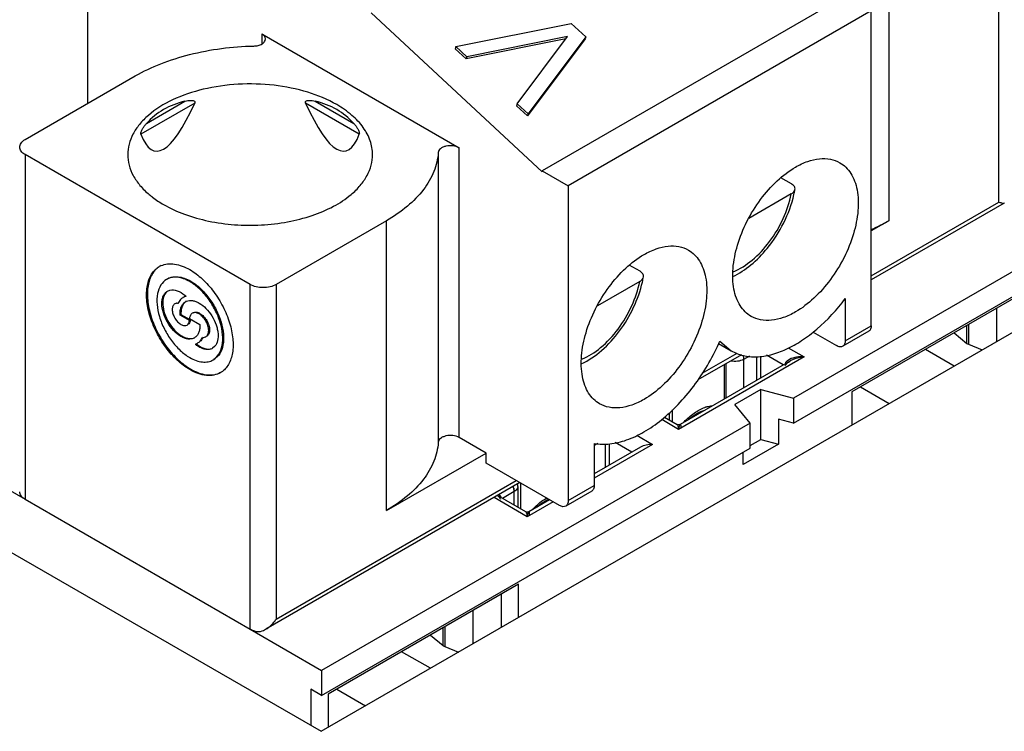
# Model space of a CAD drawing. Header units: inches. Extents: x 0 to 34, y 0 to 22.
# Tile 50 of 56: x 29.331 to 29.964, y 13.303 to 13.761. Entities that reach past the tile are written whole.
import ezdxf

# ---------------------------------------------------------------- set-up
doc = ezdxf.new("R2010")
doc.units = ezdxf.units.IN
doc.header["$LTSCALE"] = 1.87
doc.header["$MEASUREMENT"] = 0
doc.layers.get('0').update_dxf_attribs({"linetype": 'CONTINUOUS'})

msp = doc.modelspace()

# ---------------------------------------------------------------- linework, layer by layer
at = {"color": 7, "linetype": 'CONTINUOUS'}
for p, q in [((29.96051, 13.6433), (29.96051, 13.85867)), ((29.3745, 13.70677), (29.3745, 13.81607)), ((29.88959, 13.81772), (29.88959, 13.63128)), ((29.86168, 13.77589), (29.66681, 13.66337)), ((29.55684, 13.76512), (29.66681, 13.66281)), ((29.87838, 13.76624), (29.68351, 13.65373)), ((29.87838, 13.56373), (29.87838, 13.76624)), ((29.61122, 13.74328), (29.68546, 13.75816)), ((29.68546, 13.75816), (29.69474, 13.74952)), ((29.48646, 13.75143), (29.6133, 13.67819)), ((29.48646, 13.75143), (29.48646, 13.74507)), ((29.68299, 13.74974), (29.61818, 13.7368)), ((29.65066, 13.70658), (29.68299, 13.74974)), ((29.69474, 13.74952), (29.65762, 13.70011)), ((29.69474, 13.74952), (29.69433, 13.74822)), ((29.61122, 13.74328), (29.61081, 13.74197)), ((29.61818, 13.7368), (29.61122, 13.74328)), ((29.68191, 13.7483), (29.61777, 13.7355)), ((29.69433, 13.74822), (29.65721, 13.69881)), ((29.61777, 13.7355), (29.61081, 13.74197)), ((29.61818, 13.7368), (29.61777, 13.7355)), ((29.33413, 13.68347), (29.40505, 13.72441)), ((29.44326, 13.70696), (29.40868, 13.68699)), ((29.41224, 13.69388), (29.43698, 13.70817)), ((29.54911, 13.68699), (29.51453, 13.70696)), ((29.52081, 13.70817), (29.54555, 13.69388)), ((29.65066, 13.70658), (29.65025, 13.70528)), ((29.65721, 13.69881), (29.65025, 13.70528)), ((29.65762, 13.70011), (29.65066, 13.70658)), ((29.65762, 13.70011), (29.65721, 13.69881)), ((29.47889, 13.59024), (29.33413, 13.67382)), ((29.33413, 13.67382), (29.33413, 13.45202)), ((29.59987, 13.67516), (29.59987, 13.48872)), ((29.6133, 13.49175), (29.6133, 13.67819)), ((29.66681, 13.66337), (29.68351, 13.65373)), ((29.66681, 13.66281), (29.66681, 13.66337)), ((29.82709, 13.65499), (29.8202, 13.65896)), ((29.68351, 13.65373), (29.68351, 13.45122)), ((29.82693, 13.64847), (29.79966, 13.63272)), ((29.87838, 13.59588), (29.96051, 13.6433)), ((29.96383, 13.64256), (29.87838, 13.59322)), ((29.96383, 13.64256), (29.96397, 13.6428)), ((29.56652, 13.63119), (29.4956, 13.59024)), ((29.56652, 13.44475), (29.56652, 13.63119)), ((29.88959, 13.63128), (29.87838, 13.62481)), ((29.72965, 13.59873), (29.72277, 13.6027)), ((29.52459, 13.30275), (30.02742, 13.59307)), ((29.7295, 13.59221), (29.70223, 13.57646)), ((29.42572, 13.58594), (29.42734, 13.58658)), ((29.47889, 13.36844), (29.47889, 13.59024)), ((29.4956, 13.59024), (29.4956, 13.37487)), ((29.43146, 13.57829), (29.43253, 13.57845)), ((29.43767, 13.58266), (29.43583, 13.58192)), ((29.86168, 13.58118), (29.86168, 13.55409)), ((29.43383, 13.57061), (29.43438, 13.57093)), ((29.43992, 13.5671), (29.43383, 13.57061)), ((29.43438, 13.57093), (29.44048, 13.56742)), ((29.43992, 13.56838), (29.44662, 13.56452)), ((29.43992, 13.5671), (29.44048, 13.56742)), ((29.84104, 13.55958), (29.85611, 13.55088)), ((29.87675, 13.56013), (29.86005, 13.55049)), ((29.86168, 13.55409), (29.87838, 13.56373)), ((29.44831, 13.55626), (29.44894, 13.55623)), ((29.44894, 13.55623), (29.45013, 13.55649)), ((29.78095, 13.55374), (29.78832, 13.54758)), ((29.45607, 13.55026), (29.45473, 13.54919)), ((29.78012, 13.55231), (29.78832, 13.54758)), ((29.795, 13.54508), (29.76689, 13.52885)), ((29.76967, 13.53311), (29.7922, 13.54613)), ((29.78373, 13.53857), (29.78373, 13.51657)), ((29.75032, 13.50951), (29.75032, 13.50211)), ((29.76146, 13.50371), (29.76146, 13.50388)), ((29.76703, 13.50769), (29.76703, 13.50693)), ((29.63062, 13.48176), (29.6133, 13.49175)), ((29.70021, 13.48796), (29.70021, 13.46086)), ((29.56652, 13.44475), (29.63062, 13.48176)), ((29.63062, 13.47533), (29.63062, 13.48176)), ((29.67794, 13.448), (29.63062, 13.47533)), ((29.4956, 13.37487), (29.6501, 13.46408)), ((29.65241, 13.46275), (29.48901, 13.3684)), ((29.64844, 13.45909), (29.64871, 13.45698)), ((29.64871, 13.45698), (29.64844, 13.45909)), ((29.65289, 13.46247), (29.65289, 13.44592)), ((29.68351, 13.45122), (29.70021, 13.46086)), ((29.33413, 13.45202), (29.47889, 13.36844)), ((29.66959, 13.45143), (29.66959, 13.45067)), ((29.69858, 13.45726), (29.68188, 13.44761)), ((29.66402, 13.44745), (29.66402, 13.44762)), ((29.30155, 13.43153), (29.52459, 13.30275))]:
    msp.add_line(p, q, dxfattribs=at)
at = {"color": 6, "linetype": 'CONTINUOUS'}
for p, q in [((30.00644, 13.62), (29.82828, 13.51713)), ((29.82828, 13.50105), (30.00644, 13.60392)), ((29.98834, 13.59187), (29.86585, 13.52114)), ((29.95916, 13.55366), (29.95916, 13.57502)), ((29.93169, 13.55916), (29.93991, 13.55238)), ((29.93991, 13.55238), (29.93991, 13.5639)), ((29.94087, 13.56446), (29.94087, 13.55182)), ((29.82505, 13.54953), (29.83523, 13.54365)), ((29.93168, 13.53779), (29.91318, 13.54847)), ((29.93991, 13.55238), (29.94035, 13.55208)), ((29.94035, 13.55208), (29.94087, 13.55182)), ((29.94087, 13.55182), (29.94976, 13.54823)), ((29.83523, 13.54365), (29.7545, 13.49703)), ((29.82637, 13.54119), (29.75548, 13.50026)), ((29.80001, 13.5442), (29.79626, 13.54204)), ((29.79626, 13.54204), (29.79626, 13.52381)), ((29.80461, 13.54398), (29.80461, 13.52863)), ((29.80739, 13.53023), (29.80739, 13.54396)), ((29.82179, 13.53855), (29.81103, 13.54476)), ((29.82581, 13.54206), (29.82424, 13.541)), ((29.82513, 13.54037), (29.82603, 13.54099)), ((29.78512, 13.51738), (29.78512, 13.53937)), ((29.80739, 13.52275), (29.79069, 13.5131)), ((29.80739, 13.52275), (29.82828, 13.51713)), ((29.80739, 13.4906), (29.80739, 13.52275)), ((29.86585, 13.52114), (29.86585, 13.49979)), ((29.87143, 13.52436), (29.88993, 13.51368)), ((29.82828, 13.51713), (29.82828, 13.50105)), ((29.80043, 13.50105), (29.79069, 13.5131)), ((29.7545, 13.49703), (29.7436, 13.50332)), ((29.74543, 13.50493), (29.75351, 13.50026)), ((29.74615, 13.50452), (29.74615, 13.50561)), ((29.74845, 13.50776), (29.74845, 13.50319)), ((29.82828, 13.50105), (29.81878, 13.50361)), ((29.81878, 13.50361), (29.81878, 13.48754)), ((29.80043, 13.50105), (29.52483, 13.34192)), ((29.80043, 13.48497), (29.80043, 13.50105)), ((29.72759, 13.49328), (29.73779, 13.48739)), ((29.80043, 13.48658), (29.80739, 13.4906)), ((29.80739, 13.4906), (29.81878, 13.48754)), ((29.52483, 13.32585), (29.80043, 13.48497)), ((29.70248, 13.48789), (29.70021, 13.48658)), ((29.73779, 13.48739), (29.70021, 13.46569)), ((29.72992, 13.4855), (29.70021, 13.46835)), ((29.70717, 13.48777), (29.70717, 13.47237)), ((29.70996, 13.47398), (29.70996, 13.48769)), ((29.72435, 13.48229), (29.71363, 13.48848)), ((29.81878, 13.48754), (29.796, 13.47438)), ((29.796, 13.47438), (29.796, 13.48242)), ((29.323, 13.45845), (29.33413, 13.45202)), ((29.65102, 13.46019), (29.65102, 13.447)), ((29.65717, 13.44084), (29.63582, 13.45317)), ((29.65614, 13.44404), (29.63808, 13.45447)), ((29.64871, 13.45698), (29.64123, 13.45265)), ((29.64871, 13.44833), (29.64871, 13.45698)), ((29.67146, 13.45175), (29.65811, 13.44404)), ((29.67376, 13.45042), (29.65717, 13.44084)), ((29.65149, 13.39738), (29.529, 13.32665)), ((29.65149, 13.37602), (29.65149, 13.39738)), ((29.64036, 13.39095), (29.64036, 13.36959)), ((29.62231, 13.35917), (29.62231, 13.38053)), ((29.60306, 13.35789), (29.60306, 13.36941)), ((29.60402, 13.36997), (29.60402, 13.35733)), ((29.47889, 13.36844), (29.52483, 13.34192)), ((29.59484, 13.36466), (29.60306, 13.35789)), ((29.60306, 13.35789), (29.6035, 13.35758)), ((29.6035, 13.35758), (29.60402, 13.35733)), ((29.60402, 13.35733), (29.61291, 13.35374)), ((29.59483, 13.3433), (29.57633, 13.35398)), ((29.52483, 13.34192), (29.52483, 13.32585)), ((29.52483, 13.32585), (29.51787, 13.32987)), ((29.51787, 13.32987), (29.51787, 13.30663)), ((29.529, 13.32665), (29.529, 13.30529)), ((29.53458, 13.32987), (29.55308, 13.31919))]:
    msp.add_line(p, q, dxfattribs=at)
for points in [[(29.75548, 13.50026), (29.7552, 13.50013), (29.75428, 13.50001), (29.75351, 13.50026)], [(29.65811, 13.44404), (29.65752, 13.44382), (29.65669, 13.44383), (29.65614, 13.44404)]]:
    msp.add_lwpolyline(points, dxfattribs=at)
at = {"color": 7, "linetype": 'CONTINUOUS'}
for centre, radius, start, end in [((29.76036, 13.66376), 0.07006, 347.07867, 349.77981), ((29.427, 13.59033), 0.01316, 113.86762, 120.00703), ((29.66293, 13.6075), 0.07006, 347.07867, 349.77981), ((29.43232, 13.5758), 0.00263, 109.0451, 120.05893), ((29.43244, 13.57477), 0.00368, 85.4237, 88.57032), ((29.44178, 13.57419), 0.00998, 153.86831, 157.20367), ((29.43924, 13.57601), 0.00682, 119.98647, 122.50394), ((29.43985, 13.57622), 0.00694, 108.78702, 119.9369), ((29.42324, 13.56666), 0.02155, 50.17061, 50.89438), ((29.42279, 13.56612), 0.02225, 48.00835, 50.1634), ((29.44029, 13.5742), 0.00577, 113.86564, 120.02134), ((29.44013, 13.56097), 0.00581, 300.03349, 306.14946), ((29.44145, 13.5587), 0.00718, 291.88995, 299.97382), ((29.44897, 13.55915), 0.0029, 293.53222, 299.99781), ((29.65477, 13.60817), 0.13742, 335.98643, 336.66467), ((29.44139, 13.55886), 0.00735, 286.8678, 291.88597), ((29.45664, 13.56777), 0.02065, 230.54646, 233.19179), ((29.45736, 13.56829), 0.0209, 230.55387, 232.33731), ((29.45611, 13.56707), 0.01978, 233.20401, 234.07621), ((29.45696, 13.56777), 0.02025, 232.34198, 233.19771), ((29.45321, 13.54493), 0.01315, 300.01328, 302.75438), ((29.77921, 13.48945), 0.02306, 108.55387, 109.99189), ((29.63684, 13.45621), 0.01195, 17.59822, 19.6153), ((29.63758, 13.45644), 0.01118, 13.70412, 17.62282)]:
    msp.add_arc(centre, radius, start, end, dxfattribs=at)
at = {"color": 6, "linetype": 'CONTINUOUS'}
for centre, radius, start, end in [((29.83286, 13.52995), 0.01298, 120.00358, 121.78314), ((29.64322, 13.46019), 0.00779, 0.03118, 12.22286)]:
    msp.add_arc(centre, radius, start, end, dxfattribs=at)
at = {"color": 7, "linetype": 'CONTINUOUS'}
for centre, major_axis, ratio, start_param, end_param in [((29.47889, 14.07532), (0.06094, 0.39924), 0.124891, -3.357734, -2.726141), ((29.47889, 13.63349), (-0.06637, 0.06071), 0.697918, -0.441298, 0.006853), ((29.47889, 14.07532), (-0.06094, 0.39924), 0.124891, 2.726141, 3.357734), ((29.47889, 13.63349), (0.06637, 0.06071), 0.697918, -0.006853, 0.441298)]:
    msp.add_ellipse(centre, major_axis=major_axis, ratio=ratio, start_param=start_param, end_param=end_param, dxfattribs=at)
for points, knots in [([(29.48877, 13.74821), (29.48877, 13.74883), (29.48823, 13.75019), (29.48711, 13.75105), (29.48646, 13.75143)], [0, 0, 0, 0, 0.449226, 1, 1, 1, 1]), ([(29.40505, 13.72441), (29.41029, 13.72744), (29.42169, 13.73281), (29.44692, 13.74077), (29.46735, 13.74335), (29.48121, 13.74367)], [0, 0, 0, 0, 0.228849, 0.475102, 1, 1, 1, 1]), ([(29.48121, 13.74367), (29.48219, 13.74369), (29.48406, 13.74393), (29.4865, 13.74487), (29.48826, 13.74629), (29.48877, 13.74762), (29.48877, 13.74821)], [0, 0, 0, 0, 0.307872, 0.58441, 0.812596, 1, 1, 1, 1]), ([(29.53457, 13.70597), (29.52874, 13.70933), (29.51555, 13.71478), (29.49404, 13.71908), (29.47129, 13.71971), (29.44916, 13.7166), (29.42943, 13.71001), (29.41571, 13.70166), (29.40766, 13.69358), (29.40339, 13.68729), (29.40075, 13.68066), (29.40015, 13.67606), (29.40015, 13.67382)], [0, 0, 0, 0, 0.128683, 0.270269, 0.417423, 0.561769, 0.695439, 0.812706, 0.864671, 0.912506, 0.957138, 1, 1, 1, 1]), ([(29.43698, 13.70817), (29.43762, 13.70832), (29.43858, 13.70851), (29.43987, 13.70866), (29.44082, 13.70871), (29.44175, 13.70865), (29.44262, 13.70847), (29.44328, 13.70804), (29.44343, 13.70743), (29.44333, 13.70712), (29.44326, 13.70696)], [0, 0, 0, 0, 0.262229, 0.391697, 0.5192, 0.643509, 0.762572, 0.873867, 0.932392, 1, 1, 1, 1]), ([(29.51453, 13.70696), (29.51446, 13.70712), (29.51435, 13.70743), (29.51451, 13.70804), (29.51517, 13.70847), (29.51603, 13.70865), (29.51696, 13.70871), (29.51792, 13.70866), (29.51921, 13.70851), (29.52017, 13.70832), (29.52081, 13.70817)], [0, 0, 0, 0, 0.067667, 0.126133, 0.237471, 0.356536, 0.480831, 0.608328, 0.737787, 1, 1, 1, 1]), ([(29.55763, 13.67382), (29.55763, 13.67682), (29.55653, 13.68307), (29.55179, 13.69178), (29.5443, 13.69966), (29.53803, 13.70397), (29.53457, 13.70597)], [0, 0, 0, 0, 0.217778, 0.450962, 0.710211, 1, 1, 1, 1]), ([(29.40868, 13.68699), (29.40857, 13.68727), (29.40865, 13.688), (29.40897, 13.68898), (29.40944, 13.68996), (29.4101, 13.69114), (29.41102, 13.69245), (29.41183, 13.69342), (29.41224, 13.69388)], [0, 0, 0, 0, 0.113617, 0.257573, 0.394531, 0.523984, 0.767869, 1, 1, 1, 1]), ([(29.54555, 13.69388), (29.54596, 13.69342), (29.54677, 13.69245), (29.54768, 13.69114), (29.54835, 13.68996), (29.54881, 13.68898), (29.54913, 13.688), (29.54922, 13.68727), (29.54911, 13.68699)], [0, 0, 0, 0, 0.232123, 0.475998, 0.605452, 0.742393, 0.886292, 1, 1, 1, 1]), ([(29.33067, 13.67864), (29.33067, 13.67909), (29.33084, 13.68003), (29.33184, 13.68186), (29.33315, 13.6829), (29.33413, 13.68347)], [0, 0, 0, 0, 0.218435, 0.452308, 1, 1, 1, 1]), ([(29.6133, 13.67819), (29.61211, 13.67888), (29.60925, 13.67967), (29.60562, 13.67951), (29.60294, 13.67866), (29.60134, 13.67774), (29.60023, 13.67657), (29.5999, 13.67561), (29.59987, 13.67516)], [0, 0, 0, 0, 0.267999, 0.558179, 0.692625, 0.811322, 0.912359, 1, 1, 1, 1]), ([(29.33413, 13.67382), (29.33315, 13.67439), (29.33184, 13.67542), (29.33084, 13.67726), (29.33067, 13.67819), (29.33067, 13.67864)], [0, 0, 0, 0, 0.547695, 0.781568, 1, 1, 1, 1]), ([(29.40015, 13.67382), (29.40015, 13.67153), (29.40078, 13.66683), (29.40354, 13.66005), (29.408, 13.65364), (29.41186, 13.64987), (29.41401, 13.64807)], [0, 0, 0, 0, 0.228104, 0.466036, 0.721646, 1, 1, 1, 1]), ([(29.54378, 13.64807), (29.54593, 13.64987), (29.54978, 13.65364), (29.55425, 13.66005), (29.55701, 13.66683), (29.55763, 13.67153), (29.55763, 13.67382)], [0, 0, 0, 0, 0.278326, 0.53396, 0.771889, 1, 1, 1, 1]), ([(29.59987, 13.67516), (29.59958, 13.67101), (29.59752, 13.66245), (29.59053, 13.65061), (29.57998, 13.63988), (29.57129, 13.63394), (29.56652, 13.63119)], [0, 0, 0, 0, 0.21783, 0.452087, 0.711619, 1, 1, 1, 1]), ([(29.82966, 13.66579), (29.83217, 13.66724), (29.83715, 13.66961), (29.84481, 13.67146), (29.852, 13.67128), (29.85632, 13.6697), (29.85821, 13.66862)], [0, 0, 0, 0, 0.289767, 0.549066, 0.782225, 1, 1, 1, 1]), ([(29.85821, 13.66862), (29.85961, 13.66781), (29.86228, 13.66576), (29.86549, 13.6617), (29.86789, 13.65674), (29.87005, 13.64876), (29.87032, 13.63712), (29.8673, 13.62235), (29.86123, 13.60732), (29.85259, 13.59327), (29.84209, 13.58132), (29.83389, 13.57501), (29.82966, 13.57257)], [0, 0, 0, 0, 0.042858, 0.087487, 0.13532, 0.187283, 0.304548, 0.438219, 0.582566, 0.729725, 0.87131, 1, 1, 1, 1]), ([(29.80112, 13.56974), (29.79971, 13.57056), (29.79704, 13.5726), (29.79383, 13.57666), (29.79143, 13.58162), (29.78928, 13.58961), (29.78901, 13.60124), (29.79202, 13.61602), (29.79809, 13.63104), (29.80674, 13.64509), (29.81724, 13.65704), (29.82544, 13.66335), (29.82966, 13.66579)], [0, 0, 0, 0, 0.042858, 0.087487, 0.13532, 0.187283, 0.304548, 0.438219, 0.582566, 0.729725, 0.87131, 1, 1, 1, 1]), ([(29.82931, 13.65133), (29.82937, 13.65166), (29.82936, 13.65236), (29.82877, 13.65378), (29.8278, 13.65457), (29.82709, 13.65499)], [0, 0, 0, 0, 0.22054, 0.451731, 1, 1, 1, 1]), ([(29.41401, 13.64807), (29.4147, 13.64749), (29.41762, 13.64515), (29.42076, 13.64309), (29.42322, 13.64167)], [0, 0, 0, 0, 0.240984, 1, 1, 1, 1]), ([(29.42322, 13.64167), (29.42749, 13.6392), (29.43693, 13.63493), (29.45232, 13.63065), (29.46895, 13.62836), (29.48604, 13.62819), (29.5028, 13.63013), (29.51845, 13.6341), (29.53228, 13.63992), (29.54033, 13.64517), (29.54378, 13.64807)], [0, 0, 0, 0, 0.116775, 0.243489, 0.376788, 0.512594, 0.646595, 0.77465, 0.893244, 1, 1, 1, 1]), ([(29.78952, 13.59838), (29.79395, 13.60016), (29.80271, 13.60585), (29.81362, 13.61772), (29.82221, 13.63224), (29.82586, 13.64304), (29.82693, 13.64847)], [0, 0, 0, 0, 0.221682, 0.47604, 0.743314, 1, 1, 1, 1]), ([(29.81146, 13.61346), (29.81561, 13.61854), (29.82267, 13.62956), (29.82722, 13.64184), (29.82865, 13.6481)], [0, 0, 0, 0, 0.505567, 1, 1, 1, 1]), ([(29.82693, 13.64847), (29.82753, 13.64881), (29.82857, 13.64959), (29.82921, 13.65076), (29.82931, 13.65133)], [0, 0, 0, 0, 0.546698, 1, 1, 1, 1]), ([(29.96051, 13.6433), (29.9609, 13.64316), (29.9616, 13.64291), (29.96257, 13.64262), (29.96327, 13.64248), (29.9637, 13.64248), (29.96383, 13.64256)], [0, 0, 0, 0, 0.36186, 0.653458, 0.86732, 1, 1, 1, 1]), ([(29.87864, 13.62572), (29.87959, 13.62615), (29.88331, 13.62786), (29.88695, 13.62976), (29.88959, 13.63128)], [0, 0, 0, 0, 0.255731, 1, 1, 1, 1]), ([(29.70368, 13.51349), (29.70228, 13.5143), (29.69961, 13.51634), (29.6964, 13.5204), (29.694, 13.52536), (29.69184, 13.53335), (29.69157, 13.54499), (29.69459, 13.55976), (29.70066, 13.57478), (29.7093, 13.58884), (29.7198, 13.60078), (29.728, 13.60709), (29.73223, 13.60953)], [0, 0, 0, 0, 0.042858, 0.087487, 0.13532, 0.187283, 0.304548, 0.438219, 0.582566, 0.729725, 0.87131, 1, 1, 1, 1]), ([(29.73223, 13.60953), (29.73473, 13.61098), (29.73972, 13.61335), (29.74738, 13.6152), (29.75456, 13.61502), (29.75889, 13.61345), (29.76077, 13.61236)], [0, 0, 0, 0, 0.289767, 0.549066, 0.782225, 1, 1, 1, 1]), ([(29.76077, 13.61236), (29.76218, 13.61155), (29.76485, 13.60951), (29.76806, 13.60545), (29.77046, 13.60048), (29.77261, 13.5925), (29.77288, 13.58086), (29.76987, 13.56609), (29.7638, 13.55106), (29.75515, 13.53701), (29.74465, 13.52506), (29.73645, 13.51875), (29.73223, 13.51631)], [0, 0, 0, 0, 0.042858, 0.087487, 0.13532, 0.187283, 0.304548, 0.438219, 0.582566, 0.729725, 0.87131, 1, 1, 1, 1]), ([(29.78935, 13.59536), (29.7935, 13.59732), (29.80158, 13.60268), (29.8083, 13.60959), (29.81146, 13.61346)], [0, 0, 0, 0, 0.478729, 1, 1, 1, 1]), ([(29.42168, 13.60236), (29.42296, 13.60293), (29.42582, 13.60368), (29.43044, 13.60354), (29.43533, 13.60223), (29.43851, 13.6007), (29.44011, 13.59978)], [0, 0, 0, 0, 0.218004, 0.452809, 0.712541, 1, 1, 1, 1]), ([(29.44011, 13.53549), (29.43719, 13.53717), (29.43153, 13.54152), (29.42429, 13.54976), (29.41833, 13.55945), (29.41415, 13.56981), (29.41207, 13.58001), (29.41227, 13.58926), (29.41455, 13.59589), (29.41761, 13.59976), (29.41945, 13.60117), (29.42042, 13.60173)], [0, 0, 0, 0, 0.128744, 0.27039, 0.417614, 0.562024, 0.695754, 0.813068, 0.912474, 0.957122, 1, 1, 1, 1]), ([(29.42044, 13.60172), (29.4195, 13.60112), (29.41774, 13.59963), (29.41484, 13.59566), (29.41275, 13.58898), (29.4127, 13.57976), (29.41486, 13.56965), (29.41908, 13.55942), (29.42502, 13.54987), (29.43219, 13.54176), (29.43778, 13.53747), (29.44066, 13.53581)], [0, 0, 0, 0, 0.042908, 0.087841, 0.188146, 0.306177, 0.440133, 0.584275, 0.730897, 0.87184, 1, 1, 1, 1]), ([(29.44011, 13.59978), (29.44298, 13.59811), (29.44857, 13.59383), (29.45575, 13.58571), (29.46169, 13.57616), (29.46591, 13.56593), (29.46807, 13.55582), (29.46802, 13.5466), (29.46592, 13.53993), (29.46303, 13.53595), (29.46126, 13.53447), (29.46033, 13.53386)], [0, 0, 0, 0, 0.128164, 0.269105, 0.415727, 0.559869, 0.693824, 0.811855, 0.912159, 0.957092, 1, 1, 1, 1]), ([(29.73187, 13.59507), (29.73193, 13.5954), (29.73193, 13.5961), (29.73134, 13.59752), (29.73037, 13.59831), (29.72965, 13.59873)], [0, 0, 0, 0, 0.22054, 0.451731, 1, 1, 1, 1]), ([(29.42514, 13.59354), (29.42365, 13.59268), (29.42094, 13.58991), (29.41896, 13.58407), (29.4188, 13.57704), (29.42038, 13.56929), (29.42356, 13.56142), (29.42809, 13.55405), (29.43359, 13.54779), (29.43789, 13.54448), (29.44011, 13.5432)], [0, 0, 0, 0, 0.086933, 0.186405, 0.303798, 0.437614, 0.582117, 0.729438, 0.871175, 1, 1, 1, 1]), ([(29.44011, 13.59206), (29.43879, 13.59282), (29.43618, 13.59406), (29.43217, 13.59503), (29.4284, 13.59494), (29.42613, 13.59411), (29.42514, 13.59354)], [0, 0, 0, 0, 0.28969, 0.549077, 0.782216, 1, 1, 1, 1]), ([(29.4257, 13.59386), (29.42669, 13.59443), (29.42896, 13.59526), (29.43272, 13.59535), (29.43674, 13.59438), (29.43935, 13.59314), (29.44066, 13.59238)], [0, 0, 0, 0, 0.217786, 0.450926, 0.710302, 1, 1, 1, 1]), ([(29.45507, 13.54172), (29.45656, 13.54258), (29.45927, 13.54535), (29.46125, 13.55119), (29.46141, 13.55823), (29.45983, 13.56597), (29.45665, 13.57385), (29.45212, 13.58121), (29.44662, 13.58747), (29.44232, 13.59078), (29.44011, 13.59206)], [0, 0, 0, 0, 0.086933, 0.186405, 0.303798, 0.437614, 0.582117, 0.729438, 0.871175, 1, 1, 1, 1]), ([(29.44066, 13.59238), (29.44288, 13.5911), (29.44718, 13.5878), (29.45268, 13.58154), (29.45721, 13.57417), (29.46039, 13.5663), (29.46197, 13.55855), (29.4618, 13.55151), (29.45983, 13.54567), (29.45712, 13.5429), (29.45562, 13.54204)], [0, 0, 0, 0, 0.128821, 0.270561, 0.417882, 0.562385, 0.696202, 0.813595, 0.913067, 1, 1, 1, 1]), ([(29.69191, 13.53911), (29.69662, 13.54133), (29.70571, 13.54761), (29.71705, 13.56016), (29.72599, 13.57515), (29.72993, 13.58623), (29.73121, 13.59184)], [0, 0, 0, 0, 0.230596, 0.483148, 0.745086, 1, 1, 1, 1]), ([(29.69209, 13.54212), (29.69652, 13.5439), (29.70528, 13.54959), (29.71618, 13.56146), (29.72477, 13.57599), (29.72842, 13.58679), (29.7295, 13.59221)], [0, 0, 0, 0, 0.221682, 0.47604, 0.743314, 1, 1, 1, 1]), ([(29.7295, 13.59221), (29.7301, 13.59256), (29.73113, 13.59333), (29.73177, 13.59451), (29.73187, 13.59507)], [0, 0, 0, 0, 0.546698, 1, 1, 1, 1]), ([(29.44304, 13.55594), (29.44247, 13.55561), (29.44116, 13.55513), (29.43898, 13.55507), (29.43665, 13.55564), (29.43332, 13.55722), (29.42935, 13.56057), (29.42551, 13.56582), (29.42289, 13.57177), (29.42197, 13.57688), (29.42226, 13.58056), (29.42294, 13.58285), (29.42408, 13.58471), (29.42515, 13.58561), (29.42572, 13.58594)], [0, 0, 0, 0, 0.045429, 0.094067, 0.14815, 0.208605, 0.346853, 0.5, 0.653148, 0.791399, 0.85185, 0.905933, 0.954574, 1, 1, 1, 1]), ([(29.42528, 13.58553), (29.42429, 13.58464), (29.42321, 13.58267), (29.42268, 13.57974), (29.42266, 13.57614), (29.42373, 13.5713), (29.42635, 13.56571), (29.43003, 13.5608), (29.43376, 13.55765), (29.43689, 13.55609), (29.43909, 13.55547), (29.44117, 13.55539), (29.44246, 13.55572), (29.44304, 13.55597)], [0, 0, 0, 0, 0.095874, 0.152019, 0.214109, 0.35343, 0.504859, 0.65516, 0.791422, 0.851579, 0.905796, 0.954709, 1, 1, 1, 1]), ([(29.42734, 13.58658), (29.42882, 13.58692), (29.43242, 13.58645), (29.43535, 13.58458), (29.43683, 13.58338)], [0, 0, 0, 0, 0.443653, 1, 1, 1, 1]), ([(29.4956, 13.59024), (29.49441, 13.58955), (29.49165, 13.58855), (29.48725, 13.58808), (29.48284, 13.58855), (29.48008, 13.58955), (29.47889, 13.59024)], [0, 0, 0, 0, 0.237227, 0.500002, 0.762777, 1, 1, 1, 1]), ([(29.43258, 13.57806), (29.43239, 13.5781), (29.43166, 13.57818), (29.4309, 13.57802), (29.43044, 13.57776)], [0, 0, 0, 0, 0.270053, 1, 1, 1, 1]), ([(29.43557, 13.58176), (29.43528, 13.58158), (29.43415, 13.58074), (29.43329, 13.57955), (29.43282, 13.57859)], [0, 0, 0, 0, 0.241337, 1, 1, 1, 1]), ([(29.43383, 13.57061), (29.43379, 13.57156), (29.43387, 13.57336), (29.43451, 13.57585), (29.43567, 13.57787), (29.4368, 13.57884), (29.4374, 13.57919)], [0, 0, 0, 0, 0.292165, 0.552578, 0.784698, 1, 1, 1, 1]), ([(29.43744, 13.57918), (29.43691, 13.57879), (29.43594, 13.57779), (29.43495, 13.57584), (29.43441, 13.5735), (29.43435, 13.57182), (29.43438, 13.57093)], [0, 0, 0, 0, 0.21559, 0.449439, 0.710201, 1, 1, 1, 1]), ([(29.43795, 13.57947), (29.43912, 13.57999), (29.44126, 13.58016), (29.44399, 13.5794), (29.44708, 13.5779), (29.45076, 13.57486), (29.45443, 13.57009), (29.45669, 13.56545), (29.45783, 13.56159), (29.45863, 13.55686), (29.45808, 13.55238), (29.45607, 13.55026)], [0, 0, 0, 0, 0.093231, 0.147262, 0.207137, 0.342762, 0.492774, 0.64478, 0.71753, 0.786099, 1, 1, 1, 1]), ([(29.78832, 13.54758), (29.79069, 13.54622), (29.796, 13.54414), (29.80482, 13.54336), (29.81427, 13.54483), (29.82409, 13.54844), (29.83403, 13.55406), (29.84745, 13.5643), (29.85632, 13.57404), (29.86168, 13.58118)], [0, 0, 0, 0, 0.093986, 0.193096, 0.301208, 0.420427, 0.551228, 0.692774, 1, 1, 1, 1]), ([(29.43044, 13.57776), (29.42991, 13.57745), (29.429, 13.5763), (29.42868, 13.57398), (29.42915, 13.57132), (29.43035, 13.56861), (29.4321, 13.56622), (29.43417, 13.56448), (29.43633, 13.56359), (29.43779, 13.56381), (29.43832, 13.56412)], [0, 0, 0, 0, 0.093233, 0.20754, 0.346286, 0.499986, 0.653688, 0.79244, 0.906755, 1, 1, 1, 1]), ([(29.4417, 13.57175), (29.44118, 13.57145), (29.44027, 13.5704), (29.43998, 13.56909), (29.43992, 13.56838)], [0, 0, 0, 0, 0.457103, 1, 1, 1, 1]), ([(29.45043, 13.55664), (29.45101, 13.55698), (29.45203, 13.55825), (29.45237, 13.56082), (29.45186, 13.56377), (29.45053, 13.56677), (29.44859, 13.56942), (29.4463, 13.57134), (29.4439, 13.57233), (29.44229, 13.57209), (29.4417, 13.57175)], [0, 0, 0, 0, 0.093228, 0.207544, 0.346289, 0.499988, 0.653688, 0.79244, 0.906753, 1, 1, 1, 1]), ([(29.44226, 13.57207), (29.44285, 13.57241), (29.44446, 13.57265), (29.44686, 13.57166), (29.44915, 13.56974), (29.45109, 13.56709), (29.45241, 13.56409), (29.45293, 13.56114), (29.45259, 13.55857), (29.45157, 13.5573), (29.45098, 13.55696)], [0, 0, 0, 0, 0.093245, 0.207559, 0.34631, 0.500011, 0.65371, 0.792456, 0.906765, 1, 1, 1, 1]), ([(29.82966, 13.57257), (29.82716, 13.57112), (29.82217, 13.56875), (29.81452, 13.5669), (29.80733, 13.56708), (29.803, 13.56866), (29.80112, 13.56974)], [0, 0, 0, 0, 0.289767, 0.549066, 0.782225, 1, 1, 1, 1]), ([(29.43832, 13.56412), (29.43878, 13.56438), (29.43959, 13.5653), (29.43986, 13.56647), (29.43992, 13.5671)], [0, 0, 0, 0, 0.457956, 1, 1, 1, 1]), ([(29.44048, 13.56742), (29.44042, 13.56679), (29.44015, 13.56563), (29.43933, 13.56471), (29.43887, 13.56444)], [0, 0, 0, 0, 0.542126, 1, 1, 1, 1]), ([(29.44662, 13.56452), (29.44665, 13.56363), (29.44659, 13.56195), (29.44605, 13.55961), (29.44506, 13.55766), (29.44409, 13.55666), (29.44356, 13.55627)], [0, 0, 0, 0, 0.289746, 0.550547, 0.784429, 1, 1, 1, 1]), ([(29.87838, 13.56373), (29.87838, 13.56298), (29.8782, 13.56158), (29.87728, 13.56044), (29.87675, 13.56013)], [0, 0, 0, 0, 0.550784, 1, 1, 1, 1]), ([(29.44504, 13.55248), (29.44574, 13.55289), (29.44706, 13.554), (29.44795, 13.55546), (29.44831, 13.55626)], [0, 0, 0, 0, 0.482814, 1, 1, 1, 1]), ([(29.44861, 13.55606), (29.44845, 13.55575), (29.44778, 13.55461), (29.44683, 13.55362), (29.44603, 13.55307)], [0, 0, 0, 0, 0.262346, 1, 1, 1, 1]), ([(29.86168, 13.55409), (29.86168, 13.55334), (29.8615, 13.55194), (29.86058, 13.55079), (29.86005, 13.55049)], [0, 0, 0, 0, 0.550784, 1, 1, 1, 1]), ([(29.45473, 13.54919), (29.45406, 13.54881), (29.45249, 13.54829), (29.44988, 13.54842), (29.44714, 13.54936), (29.44539, 13.55042), (29.44451, 13.55106)], [0, 0, 0, 0, 0.210927, 0.441396, 0.703381, 1, 1, 1, 1]), ([(29.44483, 13.55156), (29.44561, 13.55097), (29.44718, 13.54997), (29.45025, 13.5487), (29.45277, 13.54856), (29.45417, 13.54901)], [0, 0, 0, 0, 0.293487, 0.557302, 1, 1, 1, 1]), ([(29.70021, 13.48796), (29.70349, 13.48737), (29.71063, 13.48726), (29.72154, 13.48996), (29.73276, 13.49531), (29.74391, 13.50311), (29.75464, 13.51307), (29.76794, 13.52887), (29.77599, 13.54259), (29.78029, 13.55225)], [0, 0, 0, 0, 0.091651, 0.19344, 0.307007, 0.43205, 0.566857, 0.708756, 1, 1, 1, 1]), ([(29.86005, 13.55049), (29.85952, 13.55018), (29.85806, 13.54996), (29.85676, 13.5505), (29.85611, 13.55088)], [0, 0, 0, 0, 0.449211, 1, 1, 1, 1]), ([(29.44011, 13.5432), (29.44142, 13.54244), (29.44403, 13.5412), (29.44804, 13.54023), (29.45181, 13.54033), (29.45408, 13.54115), (29.45507, 13.54172)], [0, 0, 0, 0, 0.28969, 0.549077, 0.782216, 1, 1, 1, 1]), ([(29.45979, 13.53354), (29.45849, 13.53279), (29.45551, 13.5317), (29.45055, 13.53158), (29.44527, 13.53285), (29.44183, 13.53449), (29.44011, 13.53549)], [0, 0, 0, 0, 0.21778, 0.450928, 0.710263, 1, 1, 1, 1]), ([(29.44066, 13.53581), (29.44226, 13.53489), (29.44544, 13.53335), (29.45033, 13.53204), (29.45495, 13.5319), (29.45781, 13.53265), (29.45909, 13.53322)], [0, 0, 0, 0, 0.287466, 0.547191, 0.781995, 1, 1, 1, 1]), ([(29.73223, 13.51631), (29.72972, 13.51487), (29.72474, 13.51249), (29.71708, 13.51065), (29.70989, 13.51083), (29.70557, 13.5124), (29.70368, 13.51349)], [0, 0, 0, 0, 0.289767, 0.549066, 0.782225, 1, 1, 1, 1]), ([(29.75804, 13.50185), (29.76003, 13.50395), (29.76412, 13.50757), (29.76894, 13.51025), (29.77133, 13.51112)], [0, 0, 0, 0, 0.531563, 1, 1, 1, 1]), ([(29.76102, 13.50354), (29.76265, 13.50495), (29.76585, 13.50732), (29.76951, 13.50898), (29.77126, 13.50946)], [0, 0, 0, 0, 0.542753, 1, 1, 1, 1]), ([(29.77188, 13.51131), (29.77222, 13.51143), (29.77358, 13.51184), (29.77497, 13.51212), (29.77601, 13.51223)], [0, 0, 0, 0, 0.260172, 1, 1, 1, 1]), ([(29.6133, 13.49175), (29.61211, 13.49244), (29.60925, 13.49323), (29.60562, 13.49308), (29.60294, 13.49222), (29.60134, 13.4913), (29.60023, 13.49013), (29.5999, 13.48917), (29.59987, 13.48872)], [0, 0, 0, 0, 0.267958, 0.558167, 0.692591, 0.811309, 0.912383, 1, 1, 1, 1]), ([(29.59987, 13.48872), (29.59958, 13.48457), (29.59753, 13.47601), (29.59053, 13.46418), (29.57998, 13.45344), (29.57129, 13.4475), (29.56652, 13.44475)], [0, 0, 0, 0, 0.217827, 0.452088, 0.711617, 1, 1, 1, 1]), ([(29.70021, 13.46086), (29.70021, 13.46011), (29.70003, 13.45871), (29.69911, 13.45756), (29.69858, 13.45726)], [0, 0, 0, 0, 0.550784, 1, 1, 1, 1]), ([(29.33413, 13.45202), (29.33315, 13.45259), (29.33184, 13.45363), (29.33084, 13.45546), (29.33067, 13.4564), (29.33067, 13.45685)], [0, 0, 0, 0, 0.547717, 0.78158, 1, 1, 1, 1]), ([(29.6606, 13.4456), (29.66132, 13.44634), (29.6641, 13.44909), (29.66724, 13.45149), (29.66973, 13.45291)], [0, 0, 0, 0, 0.26416, 1, 1, 1, 1]), ([(29.66359, 13.44728), (29.66419, 13.44781), (29.6665, 13.4497), (29.66906, 13.4513), (29.67104, 13.45219)], [0, 0, 0, 0, 0.270071, 1, 1, 1, 1]), ([(29.68351, 13.45122), (29.68351, 13.45047), (29.68333, 13.44907), (29.68241, 13.44792), (29.68188, 13.44761)], [0, 0, 0, 0, 0.550784, 1, 1, 1, 1]), ([(29.68188, 13.44761), (29.68135, 13.44731), (29.67989, 13.44709), (29.67859, 13.44763), (29.67794, 13.448)], [0, 0, 0, 0, 0.449211, 1, 1, 1, 1]), ([(29.48901, 13.3684), (29.49101, 13.36956), (29.49335, 13.37173), (29.49517, 13.37422), (29.4956, 13.37487)], [0, 0, 0, 0, 0.748411, 1, 1, 1, 1]), ([(29.48216, 13.36711), (29.48186, 13.36719), (29.48073, 13.36754), (29.47964, 13.36801), (29.47889, 13.36844)], [0, 0, 0, 0, 0.262657, 1, 1, 1, 1]), ([(29.48216, 13.36711), (29.48328, 13.3668), (29.48576, 13.36684), (29.48797, 13.3678), (29.48901, 13.3684)], [0, 0, 0, 0, 0.492048, 1, 1, 1, 1])]:
    msp.add_open_spline(points, degree=3, knots=knots, dxfattribs=at)
at = {"color": 6, "linetype": 'CONTINUOUS'}
for points, knots in [([(29.79626, 13.54204), (29.79508, 13.54136), (29.79228, 13.54058), (29.78941, 13.54068), (29.78797, 13.54099)], [0, 0, 0, 0, 0.479579, 1, 1, 1, 1]), ([(29.79582, 13.54478), (29.79589, 13.54454), (29.79613, 13.54365), (29.79626, 13.54272), (29.79626, 13.54204)], [0, 0, 0, 0, 0.264215, 1, 1, 1, 1]), ([(29.82424, 13.541), (29.82409, 13.54088), (29.82357, 13.54038), (29.82315, 13.53976), (29.82295, 13.53926)], [0, 0, 0, 0, 0.258826, 1, 1, 1, 1]), ([(29.82307, 13.53799), (29.82318, 13.53822), (29.82372, 13.53914), (29.8245, 13.53989), (29.82513, 13.54037)], [0, 0, 0, 0, 0.2414, 1, 1, 1, 1]), ([(29.83523, 13.54365), (29.83359, 13.54375), (29.83036, 13.54364), (29.8272, 13.54278), (29.82581, 13.54206)], [0, 0, 0, 0, 0.512577, 1, 1, 1, 1]), ([(29.82637, 13.54119), (29.82703, 13.54158), (29.82983, 13.54289), (29.83292, 13.54348), (29.83523, 13.54365)], [0, 0, 0, 0, 0.247924, 1, 1, 1, 1]), ([(29.75351, 13.50026), (29.75356, 13.50024), (29.75365, 13.50012), (29.75382, 13.49979), (29.75402, 13.49915), (29.75427, 13.49818), (29.75442, 13.49744), (29.7545, 13.49703)], [0, 0, 0, 0, 0.047662, 0.119781, 0.334581, 0.63153, 1, 1, 1, 1]), ([(29.7545, 13.49703), (29.75458, 13.49744), (29.75474, 13.49818), (29.75497, 13.49915), (29.75518, 13.49978), (29.75535, 13.50012), (29.75544, 13.50024), (29.75548, 13.50026)], [0, 0, 0, 0, 0.3672, 0.663816, 0.879351, 0.952258, 1, 1, 1, 1]), ([(29.75548, 13.50026), (29.75551, 13.50028), (29.75557, 13.50029), (29.75566, 13.5002), (29.75572, 13.50005), (29.75578, 13.49981), (29.75582, 13.49947), (29.75588, 13.4988), (29.75589, 13.49824), (29.75589, 13.49784)], [0, 0, 0, 0, 0.03119, 0.068008, 0.128749, 0.222113, 0.353336, 0.52661, 1, 1, 1, 1]), ([(29.73779, 13.48739), (29.73641, 13.48739), (29.73369, 13.4871), (29.73108, 13.48617), (29.72992, 13.4855)], [0, 0, 0, 0, 0.507304, 1, 1, 1, 1]), ([(29.65102, 13.46019), (29.65102, 13.45958), (29.65048, 13.45821), (29.64936, 13.45735), (29.64871, 13.45698)], [0, 0, 0, 0, 0.449182, 1, 1, 1, 1]), ([(29.65059, 13.46166), (29.65066, 13.46155), (29.6509, 13.46109), (29.65102, 13.46057), (29.65102, 13.46019)], [0, 0, 0, 0, 0.261872, 1, 1, 1, 1]), ([(29.63797, 13.45443), (29.63819, 13.45427), (29.63898, 13.45361), (29.63967, 13.45279), (29.63999, 13.45209)], [0, 0, 0, 0, 0.261459, 1, 1, 1, 1]), ([(29.63896, 13.45498), (29.63908, 13.45487), (29.63956, 13.45439), (29.63995, 13.45381), (29.64013, 13.45334)], [0, 0, 0, 0, 0.256891, 1, 1, 1, 1]), ([(29.65614, 13.44404), (29.65626, 13.44397), (29.65644, 13.4436), (29.65668, 13.44294), (29.65693, 13.44197), (29.65709, 13.44124), (29.65717, 13.44084)], [0, 0, 0, 0, 0.122298, 0.3379, 0.633873, 1, 1, 1, 1]), ([(29.65717, 13.44084), (29.65726, 13.44124), (29.6574, 13.44198), (29.65763, 13.44294), (29.65782, 13.44357), (29.65798, 13.4439), (29.65807, 13.44402), (29.65811, 13.44404)], [0, 0, 0, 0, 0.369158, 0.666769, 0.881939, 0.953915, 1, 1, 1, 1]), ([(29.65811, 13.44404), (29.65825, 13.44412), (29.65838, 13.44362), (29.65841, 13.44328), (29.65846, 13.4426), (29.65846, 13.44207), (29.65845, 13.44168)], [0, 0, 0, 0, 0.200045, 0.335102, 0.513318, 1, 1, 1, 1])]:
    msp.add_open_spline(points, degree=3, knots=knots, dxfattribs=at)

doc.saveas('drawing.dxf')
